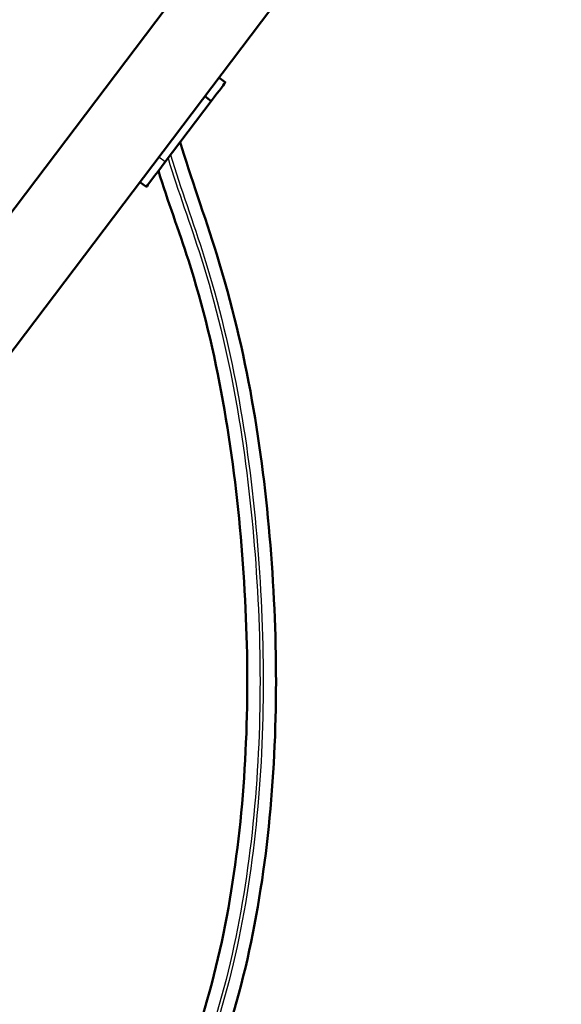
# Model space of a CAD drawing. Header units: millimetres. Extents: x 155 to 950, y -844 to 1327.
# Tile 42 of 58: x 748 to 815, y 125 to 247. Entities that reach past the tile are written whole.
import ezdxf

# ---------------------------------------------------------------- set-up
doc = ezdxf.new("R2010")
doc.units = ezdxf.units.MM
doc.header["$LTSCALE"] = 0.75
doc.layers.add('Visible', color=7, linetype='Continuous', lineweight=50)
doc.layers.add('Visible Narrow', color=7, linetype='Continuous', lineweight=25)

msp = doc.modelspace()

# ---------------------------------------------------------------- linework, layer by layer
at = {"layer": 'Visible', "extrusion": (-1, -2e-16, 2.966e-13)}
for p, q in [((900.73, 426.64, 5.34), (738.51, 212.36, 5.34)), ((909.1, 420.3, 5.34), (725.76, 178.12, 5.34)), ((773.4, 239.39, 0.19), (772.6, 240, 0.19)), ((771.64, 237.08, 3.96), (765.91, 229.5, 3.96)), ((771.64, 237.08, 3.96), (770.85, 237.68, 3.96)), ((763.56, 226.39, 0.06), (762.76, 227, 0.06))]:
    msp.add_line(p, q, dxfattribs=at)
at = {"layer": 'Visible', "extrusion": (0.797279, -0.603612, -2.552e-13)}
msp.add_arc((653.79, 0.19, 472.11), 3.9, 0, 75.1757, dxfattribs=at)
at = {"layer": 'Visible', "extrusion": (0.797279, -0.603612, -2.491e-13)}
msp.add_arc((645.29, 0.06, 472.11), 3.9, 90, 180, dxfattribs=at)
at = {"layer": 'Visible'}
for points, knots in [([(767.78, 231.97, 1.24), (769.04, 227.67, 1.24), (775.33, 210.6, 1.24), (779.96, 181.91, 1.24), (780.02, 145.37, 1.24), (771.16, 106.61, 1.24), (745.21, 75.61, 1.24), (725.85, 17.74, 1.24), (716.18, -89.2, 1.24), (714.97, -264.06, 1.24), (720.1, -485.81, 1.24), (714.02, -666.71, 1.24), (721.63, -734.57, 1.24), (725.96, -756.66, 1.24), (732.13, -776.1, 1.24), (740.42, -792.32, 1.24), (750.67, -804.41, 1.24), (762.9, -812.37, 1.24), (776.82, -817.11, 1.24), (792.45, -819.56, 1.24), (821.3, -820.74, 1.24), (883.25, -815.8, 1.24), (922.12, -818.71, 1.24), (950.16, -822.42, 1.24)], [0.0376066, 0.0376066, 0.0376066, 0.0376066, 0.0625, 0.125, 0.1875, 0.25, 0.3333333, 0.4166667, 0.5, 0.625, 0.75, 0.82, 0.831, 0.842, 0.853, 0.864, 0.875, 0.8848, 0.8946, 0.9044, 0.9142, 0.945, 1, 1, 1, 1]), ([(765.06, 228.38, 1.24), (766.24, 224.59, 1.24), (771.78, 209.94, 1.24), (776.39, 181.54, 1.24), (776.42, 146.07, 1.24), (767.99, 108.38, 1.24), (742.4, 77.99, 1.24), (722.21, 18.37, 1.24), (712.64, -88.81, 1.24), (711.35, -263.86, 1.24), (716.53, -485.61, 1.24), (710.41, -666.34, 1.24), (718.04, -734.84, 1.24), (722.41, -757.26, 1.24), (728.68, -777.18, 1.24), (737.23, -794.05, 1.24), (748.02, -806.92, 1.24), (761.13, -815.55, 1.24), (775.75, -820.57, 1.24), (791.88, -823.13, 1.24), (821.28, -824.35, 1.24), (883.09, -819.4, 1.24), (921.58, -822.26, 1.24), (949.44, -825.94, 1.24)], [0.0420112, 0.0420112, 0.0420112, 0.0420112, 0.0625, 0.125, 0.1875, 0.25, 0.3333333, 0.4166667, 0.5, 0.625, 0.75, 0.82, 0.831, 0.842, 0.853, 0.864, 0.875, 0.8848, 0.8946, 0.9044, 0.9142, 0.945, 1, 1, 1, 1])]:
    msp.add_open_spline(points, degree=3, knots=knots, dxfattribs=at)
at = {"layer": 'Visible Narrow', "extrusion": (-1, -2e-16, 2.966e-13)}
msp.add_line((765.91, 229.5, 3.96), (765.11, 230.11, 3.96), dxfattribs=at)
at = {"layer": 'Visible Narrow'}
for points, knots in [([(766.26, 229.97, 2.84), (767.5, 225.89, 2.84), (773.36, 210.23, 2.84), (777.97, 181.7, 2.84), (778.02, 145.76, 2.84), (769.4, 107.59, 2.84), (743.65, 76.93, 2.84), (723.83, 18.09, 2.84), (714.21, -88.98, 2.84), (712.96, -263.95, 2.84), (718.11, -485.7, 2.84), (712.02, -666.5, 2.84), (719.63, -734.72, 2.84), (723.99, -757, 2.84), (730.21, -776.7, 2.84), (738.65, -793.28, 2.84), (749.2, -805.81, 2.84), (761.92, -814.14, 2.84), (776.22, -819.03, 2.84), (792.14, -821.54, 2.84), (821.29, -822.74, 2.84), (883.16, -817.8, 2.84), (921.82, -820.68, 2.84), (949.76, -824.38, 2.84)], [0.0401243, 0.0401243, 0.0401243, 0.0401243, 0.0625, 0.125, 0.1875, 0.25, 0.3333333, 0.4166667, 0.5, 0.625, 0.75, 0.82, 0.831, 0.842, 0.853, 0.864, 0.875, 0.8848, 0.8946, 0.9044, 0.9142, 0.945, 1, 1, 1, 1]), ([(766.57, 230.37, 2.84), (767.82, 226.23, 2.84), (773.75, 210.3, 2.84), (778.37, 181.75, 2.84), (778.42, 145.68, 2.84), (769.75, 107.4, 2.84), (743.96, 76.67, 2.84), (724.23, 18.02, 2.84), (714.61, -89.03, 2.84), (713.36, -263.97, 2.84), (718.51, -485.72, 2.84), (712.42, -666.54, 2.84), (720.03, -734.69, 2.84), (724.38, -756.93, 2.84), (730.59, -776.58, 2.84), (739, -793.09, 2.84), (749.49, -805.53, 2.84), (762.12, -813.78, 2.84), (776.34, -818.65, 2.84), (792.2, -821.15, 2.84), (821.29, -822.34, 2.84), (883.18, -817.4, 2.84), (921.88, -820.29, 2.84), (949.84, -823.99, 2.84)], [0.0396391, 0.0396391, 0.0396391, 0.0396391, 0.0625, 0.125, 0.1875, 0.25, 0.3333333, 0.4166667, 0.5, 0.625, 0.75, 0.82, 0.831, 0.842, 0.853, 0.864, 0.875, 0.8848, 0.8946, 0.9044, 0.9142, 0.945, 1, 1, 1, 1])]:
    msp.add_open_spline(points, degree=3, knots=knots, dxfattribs=at)

doc.saveas('drawing.dxf')
